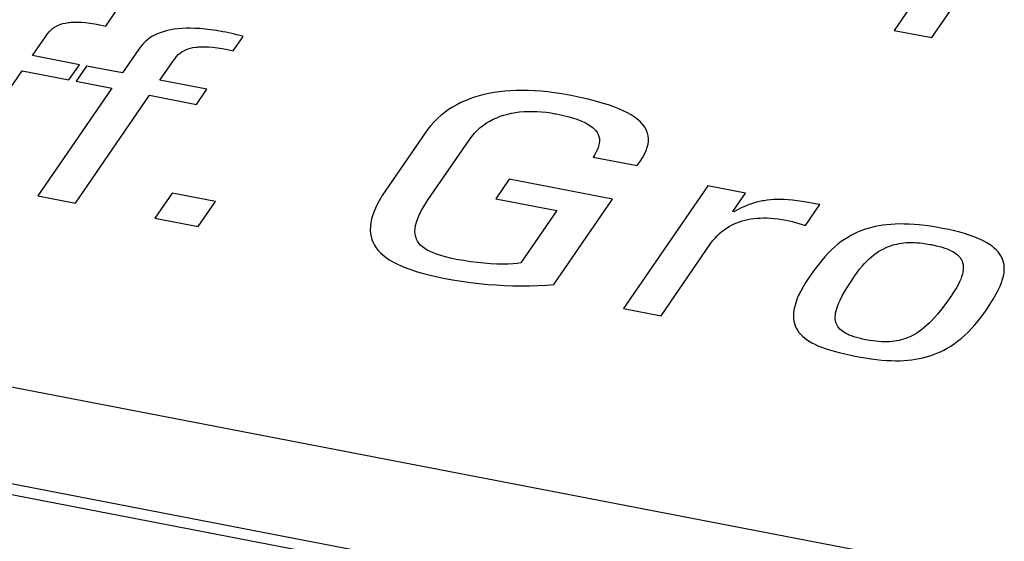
# Model space of a CAD drawing. Extents: x -837 to -216, y -123 to 601.
# Tile 92 of 136: x -333.72 to -329.1, y 508.1 to 510.54. Entities that reach past the tile are written whole.
import ezdxf

# ---------------------------------------------------------------- set-up
doc = ezdxf.new("R2010")
doc.units = 0
doc.header["$LTSCALE"] = 23.1
doc.layers.add('HEATSINK_AM_0', color=7, linetype='CONTINUOUS')

msp = doc.modelspace()

# ---------------------------------------------------------------- linework, layer by layer
at = {"layer": 'HEATSINK_AM_0', "color": 7}
for p, q in [((-293.7862, 501.1094), (-357.5131, 513.4003)), ((-293.829, 500.663), (-358.6679, 513.1684)), ((-293.8858, 500.6229), (-358.7247, 513.1282)), ((-329.3057, 510.9514), (-329.6194, 510.4946)), ((-329.4427, 510.4606), (-329.2083, 510.802)), ((-333.32, 510.514), (-333.2737, 510.5813)), ((-333.5207, 510.5263), (-333.5089, 510.5289)), ((-333.5089, 510.5289), (-333.4962, 510.531)), ((-333.4962, 510.531), (-333.4895, 510.5318)), ((-333.4895, 510.5318), (-333.4825, 510.5324)), ((-333.4825, 510.5324), (-333.4677, 510.5331)), ((-333.4677, 510.5331), (-333.4516, 510.5331)), ((-333.4516, 510.5331), (-333.4342, 510.5324)), ((-333.4342, 510.5324), (-333.4152, 510.5308)), ((-333.4152, 510.5308), (-333.3944, 510.5282)), ((-333.3944, 510.5282), (-333.3718, 510.5246)), ((-333.5932, 510.4785), (-333.5856, 510.4879)), ((-333.5856, 510.4879), (-333.5777, 510.496)), ((-333.5777, 510.496), (-333.5694, 510.503)), ((-333.5694, 510.503), (-333.5608, 510.5092)), ((-333.5608, 510.5092), (-333.5516, 510.5145)), ((-333.5516, 510.5145), (-333.5419, 510.5191)), ((-333.5419, 510.5191), (-333.5316, 510.523)), ((-333.5316, 510.523), (-333.5207, 510.5263)), ((-333.3718, 510.5246), (-333.3471, 510.5199)), ((-333.3471, 510.5199), (-333.32, 510.514)), ((-333.0602, 510.485), (-333.0741, 510.4796)), ((-333.0457, 510.4897), (-333.0602, 510.485)), ((-333.0306, 510.4938), (-333.0457, 510.4897)), ((-333.0148, 510.4972), (-333.0306, 510.4938)), ((-332.9983, 510.5), (-333.0148, 510.4972)), ((-332.9809, 510.5021), (-332.9983, 510.5)), ((-332.9626, 510.5036), (-332.9809, 510.5021)), ((-332.9433, 510.5045), (-332.9626, 510.5036)), ((-332.923, 510.5046), (-332.9433, 510.5045)), ((-332.9014, 510.504), (-332.923, 510.5046)), ((-332.8785, 510.5026), (-332.9014, 510.504)), ((-332.8541, 510.5004), (-332.8785, 510.5026)), ((-332.8282, 510.4973), (-332.8541, 510.5004)), ((-332.8003, 510.4932), (-332.8282, 510.4973)), ((-332.7704, 510.4881), (-332.8003, 510.4932)), ((-332.7571, 510.4856), (-332.7704, 510.4881)), ((-332.7285, 510.4797), (-332.7571, 510.4856)), ((-329.6194, 510.4946), (-329.4427, 510.4606)), ((-333.6637, 510.3759), (-333.5963, 510.4741)), ((-333.5963, 510.4741), (-333.5932, 510.4785)), ((-333.1353, 510.4409), (-333.1459, 510.4305)), ((-333.1241, 510.4504), (-333.1353, 510.4409)), ((-333.1125, 510.4589), (-333.1241, 510.4504)), ((-333.1002, 510.4666), (-333.1125, 510.4589)), ((-333.0874, 510.4735), (-333.1002, 510.4666)), ((-333.0741, 510.4796), (-333.0874, 510.4735)), ((-332.7163, 510.4769), (-332.7285, 510.4797)), ((-332.7217, 510.3986), (-332.6754, 510.4659)), ((-332.705, 510.4742), (-332.7163, 510.4769)), ((-332.6837, 510.4684), (-332.705, 510.4742)), ((-332.6754, 510.4659), (-332.6837, 510.4684)), ((-333.1652, 510.4066), (-333.2421, 510.2946)), ((-333.1558, 510.4191), (-333.1652, 510.4066)), ((-333.1459, 510.4305), (-333.1558, 510.4191)), ((-332.9711, 510.3876), (-332.9625, 510.3938)), ((-332.9625, 510.3938), (-332.9533, 510.3991)), ((-332.9533, 510.3991), (-332.9436, 510.4037)), ((-332.9436, 510.4037), (-332.9333, 510.4076)), ((-332.9333, 510.4076), (-332.9224, 510.4109)), ((-332.9224, 510.4109), (-332.9106, 510.4135)), ((-332.9106, 510.4135), (-332.8979, 510.4156)), ((-332.8979, 510.4156), (-332.8912, 510.4164)), ((-332.8912, 510.4164), (-332.8842, 510.417)), ((-332.8842, 510.417), (-332.8694, 510.4177)), ((-332.8694, 510.4177), (-332.8533, 510.4177)), ((-332.8533, 510.4177), (-332.8359, 510.417)), ((-332.8359, 510.417), (-332.8169, 510.4154)), ((-332.8169, 510.4154), (-332.7961, 510.4128)), ((-332.7961, 510.4128), (-332.7735, 510.4093)), ((-332.7735, 510.4093), (-332.7488, 510.4045)), ((-332.7488, 510.4045), (-332.7217, 510.3986)), ((-333.4439, 510.3335), (-333.6637, 510.3759)), ((-333.0654, 510.2605), (-332.998, 510.3587)), ((-332.998, 510.3587), (-332.9949, 510.3631)), ((-332.9949, 510.3631), (-332.9873, 510.3725)), ((-332.9873, 510.3725), (-332.9794, 510.3806)), ((-332.9794, 510.3806), (-332.9711, 510.3876)), ((-334.0598, 509.7993), (-333.7123, 510.3051)), ((-333.7123, 510.3051), (-333.4926, 510.2627)), ((-333.4926, 510.2627), (-333.4439, 510.3335)), ((-333.4102, 510.327), (-333.4588, 510.2562)), ((-333.2421, 510.2946), (-333.4102, 510.327)), ((-333.4588, 510.2562), (-333.2907, 510.2238)), ((-332.8456, 510.2181), (-333.0654, 510.2605)), ((-333.2907, 510.2238), (-333.6381, 509.718)), ((-332.8943, 510.1473), (-332.8456, 510.2181)), ((-331.4848, 510.2046), (-331.4971, 510.2027)), ((-331.4723, 510.2063), (-331.4848, 510.2046)), ((-331.4468, 510.2091), (-331.4723, 510.2063)), ((-331.4205, 510.2112), (-331.4468, 510.2091)), ((-331.3935, 510.2124), (-331.4205, 510.2112)), ((-331.3657, 510.2128), (-331.3935, 510.2124)), ((-331.3371, 510.2124), (-331.3657, 510.2128)), ((-331.3076, 510.2111), (-331.3371, 510.2124)), ((-331.2771, 510.2089), (-331.3076, 510.2111)), ((-331.2457, 510.2057), (-331.2771, 510.2089)), ((-331.2133, 510.2016), (-331.2457, 510.2057)), ((-333.4615, 509.6839), (-333.114, 510.1897)), ((-333.114, 510.1897), (-332.8943, 510.1473)), ((-331.6323, 510.1644), (-331.6528, 510.1552)), ((-331.6113, 510.1728), (-331.6323, 510.1644)), ((-331.5897, 510.1803), (-331.6113, 510.1728)), ((-331.5675, 510.1871), (-331.5897, 510.1803)), ((-331.5447, 510.1931), (-331.5675, 510.1871)), ((-331.5212, 510.1982), (-331.5447, 510.1931)), ((-331.4971, 510.2027), (-331.5212, 510.1982)), ((-331.1798, 510.1964), (-331.2133, 510.2016)), ((-331.1453, 510.1902), (-331.1798, 510.1964)), ((-331.1355, 510.1883), (-331.1453, 510.1902)), ((-331.0936, 510.1796), (-331.1355, 510.1883)), ((-331.0555, 510.1709), (-331.0936, 510.1796)), ((-331.021, 510.1621), (-331.0555, 510.1709)), ((-330.9895, 510.1532), (-331.021, 510.1621)), ((-331.7106, 510.1223), (-331.7286, 510.1095)), ((-331.6919, 510.1342), (-331.7106, 510.1223)), ((-331.6726, 510.1451), (-331.6919, 510.1342)), ((-331.6528, 510.1552), (-331.6726, 510.1451)), ((-331.3967, 510.109), (-331.3776, 510.1115)), ((-331.3776, 510.1115), (-331.358, 510.1132)), ((-331.358, 510.1132), (-331.3379, 510.1141)), ((-331.3379, 510.1141), (-331.3172, 510.1142)), ((-331.3172, 510.1142), (-331.2961, 510.1135)), ((-331.2961, 510.1135), (-331.2747, 510.1121)), ((-331.2747, 510.1121), (-331.253, 510.1098)), ((-330.961, 510.1442), (-330.9895, 510.1532)), ((-330.9352, 510.1351), (-330.961, 510.1442)), ((-330.9118, 510.126), (-330.9352, 510.1351)), ((-330.8907, 510.1167), (-330.9118, 510.126)), ((-330.8716, 510.1073), (-330.8907, 510.1167)), ((-331.7788, 510.0651), (-331.7941, 510.0482)), ((-331.7628, 510.0809), (-331.7788, 510.0651)), ((-331.746, 510.0957), (-331.7628, 510.0809)), ((-331.7286, 510.1095), (-331.746, 510.0957)), ((-331.5325, 510.0597), (-331.5171, 510.069)), ((-331.5171, 510.069), (-331.5012, 510.0773)), ((-331.5012, 510.0773), (-331.4849, 510.0847)), ((-331.4849, 510.0847), (-331.4681, 510.0912)), ((-331.4681, 510.0912), (-331.451, 510.0969)), ((-331.451, 510.0969), (-331.4334, 510.1017)), ((-331.4334, 510.1017), (-331.4153, 510.1057)), ((-331.4153, 510.1057), (-331.3967, 510.109)), ((-331.253, 510.1098), (-331.2314, 510.1068)), ((-331.2314, 510.1068), (-331.2105, 510.1033)), ((-331.2105, 510.1033), (-331.2057, 510.1023)), ((-331.2057, 510.1023), (-331.1773, 510.0964)), ((-331.1773, 510.0964), (-331.1519, 510.0903)), ((-331.1519, 510.0903), (-331.1292, 510.0839)), ((-331.1292, 510.0839), (-331.1088, 510.0773)), ((-331.1088, 510.0773), (-331.0907, 510.0705)), ((-331.0907, 510.0705), (-331.0746, 510.0634)), ((-330.8546, 510.0977), (-330.8716, 510.1073)), ((-330.8393, 510.088), (-330.8546, 510.0977)), ((-330.8258, 510.078), (-330.8393, 510.088)), ((-330.8139, 510.0679), (-330.8258, 510.078)), ((-330.8036, 510.0574), (-330.8139, 510.0679)), ((-331.8086, 510.0302), (-331.8195, 510.0151)), ((-331.7941, 510.0482), (-331.8086, 510.0302)), ((-331.5895, 510.0112), (-331.5761, 510.0252)), ((-331.5761, 510.0252), (-331.562, 510.0378)), ((-331.562, 510.0378), (-331.5475, 510.0493)), ((-331.5475, 510.0493), (-331.5325, 510.0597)), ((-331.0746, 510.0634), (-331.0604, 510.0561)), ((-331.0604, 510.0561), (-331.048, 510.0486)), ((-331.048, 510.0486), (-331.0372, 510.0408)), ((-331.0372, 510.0408), (-331.0323, 510.0367)), ((-331.0323, 510.0367), (-331.0279, 510.0326)), ((-331.0279, 510.0326), (-331.0201, 510.0241)), ((-331.0201, 510.0241), (-331.0137, 510.0153)), ((-330.7948, 510.0467), (-330.8036, 510.0574)), ((-330.7909, 510.0412), (-330.7948, 510.0467)), ((-330.7874, 510.0356), (-330.7909, 510.0412)), ((-330.7816, 510.0242), (-330.7874, 510.0356)), ((-330.7772, 510.0124), (-330.7816, 510.0242)), ((-331.8195, 510.0151), (-332.0054, 509.7445)), ((-331.806, 509.7008), (-331.6147, 509.9794)), ((-331.6147, 509.9794), (-331.6024, 509.996)), ((-331.6024, 509.996), (-331.5895, 510.0112)), ((-331.0137, 510.0153), (-331.0088, 510.0061)), ((-331.0088, 510.0061), (-331.0053, 509.9964)), ((-331.0053, 509.9964), (-331.0033, 509.9862)), ((-331.0027, 509.9753), (-331.0038, 509.9638)), ((-331.0033, 509.9862), (-331.0027, 509.9753)), ((-330.7742, 510.0001), (-330.7772, 510.0124)), ((-330.7748, 509.9601), (-330.773, 509.9741)), ((-330.7728, 509.9874), (-330.7742, 510.0001)), ((-330.773, 509.9741), (-330.7728, 509.9874)), ((-331.011, 509.9385), (-331.0176, 509.9244)), ((-331.0065, 509.9516), (-331.011, 509.9385)), ((-331.0038, 509.9638), (-331.0065, 509.9516)), ((-330.7909, 509.9139), (-330.7836, 509.9301)), ((-330.7836, 509.9301), (-330.7783, 509.9455)), ((-330.7783, 509.9455), (-330.7748, 509.9601)), ((-331.0262, 509.9093), (-331.0326, 509.8995)), ((-331.0326, 509.8995), (-330.8258, 509.8597)), ((-331.0176, 509.9244), (-331.0262, 509.9093)), ((-330.8118, 509.8788), (-330.8002, 509.8969)), ((-330.8002, 509.8969), (-330.7909, 509.9139)), ((-330.8258, 509.8597), (-330.8118, 509.8788)), ((-331.4261, 509.7957), (-331.4888, 509.7043)), ((-330.9412, 509.7021), (-331.4261, 509.7957)), ((-332.0054, 509.7445), (-332.022, 509.7191)), ((-330.4942, 509.7646), (-330.8903, 509.188)), ((-330.3175, 509.7305), (-330.4942, 509.7646)), ((-333.6381, 509.718), (-333.4615, 509.6839)), ((-333.0079, 509.7309), (-333.0894, 509.6122)), ((-332.8054, 509.6919), (-333.0079, 509.7309)), ((-332.022, 509.7191), (-332.0366, 509.6946)), ((-331.8228, 509.6753), (-331.806, 509.7008)), ((-331.4888, 509.7043), (-331.2022, 509.6491)), ((-331.2165, 509.3014), (-330.9412, 509.7021)), ((-330.377, 509.6438), (-330.3175, 509.7305)), ((-330.2303, 509.695), (-330.2377, 509.6937)), ((-330.2155, 509.6971), (-330.2303, 509.695)), ((-330.2005, 509.6987), (-330.2155, 509.6971)), ((-330.1852, 509.6998), (-330.2005, 509.6987)), ((-330.1694, 509.7003), (-330.1852, 509.6998)), ((-330.1529, 509.7003), (-330.1694, 509.7003)), ((-330.1355, 509.6998), (-330.1529, 509.7003)), ((-330.117, 509.6986), (-330.1355, 509.6998)), ((-330.0971, 509.6967), (-330.117, 509.6986)), ((-330.0752, 509.6942), (-330.0971, 509.6967)), ((-332.8869, 509.5731), (-332.8054, 509.6919)), ((-332.0585, 509.6496), (-332.0663, 509.629)), ((-332.0487, 509.6714), (-332.0585, 509.6496)), ((-332.0366, 509.6946), (-332.0487, 509.6714)), ((-331.8473, 509.631), (-331.8364, 509.6521)), ((-331.8364, 509.6521), (-331.8228, 509.6753)), ((-331.2022, 509.6491), (-331.3716, 509.4024)), ((-330.3547, 509.6526), (-330.3728, 509.643)), ((-330.3375, 509.661), (-330.3547, 509.6526)), ((-330.321, 509.6683), (-330.3375, 509.661)), ((-330.3051, 509.6747), (-330.321, 509.6683)), ((-330.2897, 509.6801), (-330.3051, 509.6747)), ((-330.2747, 509.6849), (-330.2897, 509.6801)), ((-330.2598, 509.6889), (-330.2747, 509.6849)), ((-330.2451, 509.6922), (-330.2598, 509.6889)), ((-330.2377, 509.6937), (-330.2451, 509.6922)), ((-330.0508, 509.6907), (-330.0752, 509.6942)), ((-330.0228, 509.6862), (-330.0508, 509.6907)), ((-330.0358, 509.5792), (-329.9691, 509.6763)), ((-329.9896, 509.6802), (-330.0228, 509.6862)), ((-329.9691, 509.6763), (-329.9896, 509.6802)), ((-333.0894, 509.6122), (-332.8869, 509.5731)), ((-332.072, 509.6095), (-332.0759, 509.5911)), ((-332.0663, 509.629), (-332.072, 509.6095)), ((-331.8618, 509.5941), (-331.8557, 509.6117)), ((-331.8557, 509.6117), (-331.8473, 509.631)), ((-330.3728, 509.643), (-330.377, 509.6438)), ((-330.3328, 509.6002), (-330.3196, 509.6038)), ((-330.3196, 509.6038), (-330.3061, 509.6068)), ((-330.3061, 509.6068), (-330.2922, 509.6093)), ((-330.2922, 509.6093), (-330.278, 509.6112)), ((-330.278, 509.6112), (-330.2633, 509.6127)), ((-330.2633, 509.6127), (-330.2482, 509.6135)), ((-330.2482, 509.6135), (-330.2326, 509.6139)), ((-330.2326, 509.6139), (-330.2246, 509.6139)), ((-330.2246, 509.6139), (-330.2165, 509.6137)), ((-330.2165, 509.6137), (-330.1998, 509.6129)), ((-330.1998, 509.6129), (-330.1825, 509.6115)), ((-330.1825, 509.6115), (-330.1646, 509.6094)), ((-330.1646, 509.6094), (-330.146, 509.6067)), ((-330.146, 509.6067), (-330.1267, 509.6032)), ((-330.1267, 509.6032), (-330.1129, 509.6003)), ((-332.0781, 509.5736), (-332.0785, 509.5571)), ((-332.0785, 509.5571), (-332.0775, 509.5414)), ((-332.0759, 509.5911), (-332.0781, 509.5736)), ((-331.8687, 509.5497), (-331.8682, 509.5632)), ((-331.8682, 509.5632), (-331.8659, 509.578)), ((-331.8659, 509.578), (-331.8618, 509.5941)), ((-330.4287, 509.5501), (-330.4176, 509.5587)), ((-330.4176, 509.5587), (-330.4063, 509.5666)), ((-330.4063, 509.5666), (-330.3947, 509.5738)), ((-330.3947, 509.5738), (-330.3828, 509.5803)), ((-330.3828, 509.5803), (-330.3707, 509.5862)), ((-330.3707, 509.5862), (-330.3583, 509.5914)), ((-330.3583, 509.5914), (-330.3457, 509.5961)), ((-330.3457, 509.5961), (-330.3328, 509.6002)), ((-330.1129, 509.6003), (-330.0984, 509.5967)), ((-330.0984, 509.5967), (-330.0358, 509.5792)), ((-329.7592, 509.5593), (-329.7754, 509.5534)), ((-329.7428, 509.5645), (-329.7592, 509.5593)), ((-329.726, 509.5692), (-329.7428, 509.5645)), ((-329.7087, 509.5732), (-329.726, 509.5692)), ((-329.691, 509.5767), (-329.7087, 509.5732)), ((-329.6728, 509.5796), (-329.691, 509.5767)), ((-329.654, 509.582), (-329.6728, 509.5796)), ((-329.6346, 509.5837), (-329.654, 509.582)), ((-329.6145, 509.5849), (-329.6346, 509.5837)), ((-329.5937, 509.5855), (-329.6145, 509.5849)), ((-329.5721, 509.5854), (-329.5937, 509.5855)), ((-329.5496, 509.5847), (-329.5721, 509.5854)), ((-329.5262, 509.5834), (-329.5496, 509.5847)), ((-329.5018, 509.5813), (-329.5262, 509.5834)), ((-329.4763, 509.5785), (-329.5018, 509.5813)), ((-329.4496, 509.5749), (-329.4763, 509.5785)), ((-329.4217, 509.5704), (-329.4496, 509.5749)), ((-329.3925, 509.5651), (-329.4217, 509.5704)), ((-329.3636, 509.5592), (-329.3925, 509.5651)), ((-329.3368, 509.5531), (-329.3636, 509.5592)), ((-332.0775, 509.5414), (-332.0749, 509.5265)), ((-332.0749, 509.5265), (-332.0709, 509.5122)), ((-332.0709, 509.5122), (-332.0654, 509.4986)), ((-331.8678, 509.5371), (-331.8687, 509.5497)), ((-331.8653, 509.5256), (-331.8678, 509.5371)), ((-331.8615, 509.5148), (-331.8653, 509.5256)), ((-331.8564, 509.5048), (-331.8615, 509.5148)), ((-330.4699, 509.5077), (-330.4602, 509.5195)), ((-330.4602, 509.5195), (-330.45, 509.5305)), ((-330.45, 509.5305), (-330.4396, 509.5407)), ((-330.4396, 509.5407), (-330.4287, 509.5501)), ((-329.8529, 509.5132), (-329.8681, 509.5026)), ((-329.8377, 509.5228), (-329.8529, 509.5132)), ((-329.8224, 509.5316), (-329.8377, 509.5228)), ((-329.8069, 509.5396), (-329.8224, 509.5316)), ((-329.7913, 509.5469), (-329.8069, 509.5396)), ((-329.7754, 509.5534), (-329.7913, 509.5469)), ((-329.312, 509.5468), (-329.3368, 509.5531)), ((-329.2891, 509.5403), (-329.312, 509.5468)), ((-329.2679, 509.5335), (-329.2891, 509.5403)), ((-329.2483, 509.5266), (-329.2679, 509.5335)), ((-329.2302, 509.5195), (-329.2483, 509.5266)), ((-329.2136, 509.5122), (-329.2302, 509.5195)), ((-329.1983, 509.5046), (-329.2136, 509.5122)), ((-332.0654, 509.4986), (-332.0587, 509.4856)), ((-332.0587, 509.4856), (-332.0505, 509.4732)), ((-332.0505, 509.4732), (-332.041, 509.4612)), ((-331.8499, 509.4954), (-331.8564, 509.5048)), ((-331.8422, 509.4867), (-331.8499, 509.4954)), ((-331.8332, 509.4784), (-331.8422, 509.4867)), ((-331.8229, 509.4706), (-331.8332, 509.4784)), ((-331.8112, 509.4633), (-331.8229, 509.4706)), ((-330.7135, 509.1539), (-330.4793, 509.495)), ((-330.4793, 509.495), (-330.4699, 509.5077)), ((-329.9137, 509.4641), (-329.9292, 509.4487)), ((-329.8984, 509.4782), (-329.9137, 509.4641)), ((-329.8832, 509.4909), (-329.8984, 509.4782)), ((-329.8681, 509.5026), (-329.8832, 509.4909)), ((-329.6819, 509.4622), (-329.6713, 509.4681)), ((-329.6713, 509.4681), (-329.6607, 509.4733)), ((-329.6607, 509.4733), (-329.6501, 509.478)), ((-329.6501, 509.478), (-329.6395, 509.4821)), ((-329.6395, 509.4821), (-329.6289, 509.4857)), ((-329.6289, 509.4857), (-329.6235, 509.4874)), ((-329.6235, 509.4874), (-329.6181, 509.4889)), ((-329.6181, 509.4889), (-329.6073, 509.4915)), ((-329.6073, 509.4915), (-329.5964, 509.4938)), ((-329.5964, 509.4938), (-329.5853, 509.4956)), ((-329.5853, 509.4956), (-329.574, 509.497)), ((-329.574, 509.497), (-329.5625, 509.498)), ((-329.5625, 509.498), (-329.5506, 509.4985)), ((-329.5506, 509.4985), (-329.5384, 509.4987)), ((-329.5384, 509.4987), (-329.5257, 509.4984)), ((-329.5257, 509.4984), (-329.5126, 509.4977)), ((-329.5126, 509.4977), (-329.4988, 509.4966)), ((-329.4988, 509.4966), (-329.4843, 509.4949)), ((-329.4843, 509.4949), (-329.4689, 509.4928)), ((-329.4689, 509.4928), (-329.4526, 509.49)), ((-329.4526, 509.49), (-329.445, 509.4886)), ((-329.445, 509.4886), (-329.4375, 509.4871)), ((-329.4375, 509.4871), (-329.4216, 509.4836)), ((-329.4216, 509.4836), (-329.4072, 509.4801)), ((-329.4072, 509.4801), (-329.394, 509.4764)), ((-329.394, 509.4764), (-329.3821, 509.4726)), ((-329.3821, 509.4726), (-329.3711, 509.4686)), ((-329.3711, 509.4686), (-329.3611, 509.4645)), ((-329.3611, 509.4645), (-329.352, 509.4602)), ((-329.1843, 509.4969), (-329.1983, 509.5046)), ((-329.1716, 509.4889), (-329.1843, 509.4969)), ((-329.16, 509.4807), (-329.1716, 509.4889)), ((-329.1496, 509.4723), (-329.16, 509.4807)), ((-329.1403, 509.4636), (-329.1496, 509.4723)), ((-332.041, 509.4612), (-332.0357, 509.4554)), ((-332.0357, 509.4554), (-332.0301, 509.4497)), ((-332.0301, 509.4497), (-332.0178, 509.4386)), ((-332.0178, 509.4386), (-332.0042, 509.428)), ((-332.0042, 509.428), (-331.989, 509.4177)), ((-331.989, 509.4177), (-331.9724, 509.4078)), ((-331.7979, 509.4562), (-331.8112, 509.4633)), ((-331.783, 509.4495), (-331.7979, 509.4562)), ((-331.7661, 509.4431), (-331.783, 509.4495)), ((-331.7472, 509.4369), (-331.7661, 509.4431)), ((-331.7258, 509.4309), (-331.7472, 509.4369)), ((-331.7017, 509.4251), (-331.7258, 509.4309)), ((-331.6747, 509.4195), (-331.7017, 509.4251)), ((-331.641, 509.4134), (-331.6747, 509.4195)), ((-329.945, 509.4316), (-329.9613, 509.4126)), ((-329.9292, 509.4487), (-329.945, 509.4316)), ((-329.7473, 509.4113), (-329.7361, 509.422)), ((-329.7361, 509.422), (-329.7251, 509.4317)), ((-329.7251, 509.4317), (-329.7142, 509.4405)), ((-329.7142, 509.4405), (-329.7034, 509.4485)), ((-329.7034, 509.4485), (-329.6926, 509.4557)), ((-329.6926, 509.4557), (-329.6819, 509.4622)), ((-329.352, 509.4602), (-329.3436, 509.4557)), ((-329.3436, 509.4557), (-329.3359, 509.451)), ((-329.3359, 509.451), (-329.329, 509.4461)), ((-329.329, 509.4461), (-329.3227, 509.441)), ((-329.3227, 509.441), (-329.317, 509.4355)), ((-329.317, 509.4355), (-329.312, 509.4298)), ((-329.312, 509.4298), (-329.3097, 509.4268)), ((-329.3097, 509.4268), (-329.3075, 509.4238)), ((-329.3075, 509.4238), (-329.3038, 509.4174)), ((-329.132, 509.4546), (-329.1403, 509.4636)), ((-329.1247, 509.4453), (-329.132, 509.4546)), ((-329.1185, 509.4357), (-329.1247, 509.4453)), ((-329.1133, 509.4257), (-329.1185, 509.4357)), ((-329.109, 509.4153), (-329.1133, 509.4257)), ((-331.9724, 509.4078), (-331.9541, 509.3982)), ((-331.9541, 509.3982), (-331.9341, 509.3889)), ((-331.9341, 509.3889), (-331.9123, 509.3798)), ((-331.9123, 509.3798), (-331.8886, 509.3711)), ((-331.6079, 509.4083), (-331.641, 509.4134)), ((-331.5756, 509.4042), (-331.6079, 509.4083)), ((-331.5441, 509.401), (-331.5756, 509.4042)), ((-331.5138, 509.3988), (-331.5441, 509.401)), ((-331.4847, 509.3975), (-331.5138, 509.3988)), ((-331.4571, 509.397), (-331.4847, 509.3975)), ((-331.4315, 509.3974), (-331.4571, 509.397)), ((-331.4081, 509.3985), (-331.4315, 509.3974)), ((-331.389, 509.4002), (-331.4081, 509.3985)), ((-331.3716, 509.4024), (-331.389, 509.4002)), ((-329.9784, 509.3912), (-329.9966, 509.3667)), ((-329.9613, 509.4126), (-329.9784, 509.3912)), ((-329.7933, 509.3575), (-329.7815, 509.3728)), ((-329.7815, 509.3728), (-329.77, 509.3868)), ((-329.77, 509.3868), (-329.7586, 509.3996)), ((-329.7586, 509.3996), (-329.7473, 509.4113)), ((-329.3038, 509.4174), (-329.3006, 509.4106)), ((-329.3006, 509.4106), (-329.2982, 509.4034)), ((-329.2982, 509.4034), (-329.2964, 509.3958)), ((-329.2964, 509.3958), (-329.2954, 509.3877)), ((-329.2951, 509.3791), (-329.2956, 509.3699)), ((-329.2954, 509.3877), (-329.2951, 509.3791)), ((-329.1058, 509.4044), (-329.109, 509.4153)), ((-329.1037, 509.393), (-329.1058, 509.4044)), ((-329.1026, 509.381), (-329.1037, 509.393)), ((-329.1027, 509.3684), (-329.1026, 509.381)), ((-331.8886, 509.3711), (-331.8627, 509.3627)), ((-331.8627, 509.3627), (-331.8347, 509.3545)), ((-331.8347, 509.3545), (-331.8042, 509.3466)), ((-331.8042, 509.3466), (-331.771, 509.3389)), ((-331.771, 509.3389), (-331.7351, 509.3315)), ((-331.7351, 509.3315), (-331.6918, 509.3236)), ((-330.0179, 509.3366), (-330.0334, 509.3131)), ((-330.017, 509.3379), (-330.0179, 509.3366)), ((-329.9966, 509.3667), (-330.017, 509.3379)), ((-329.8251, 509.3109), (-329.8075, 509.3373)), ((-329.8075, 509.3373), (-329.8051, 509.3408)), ((-329.8051, 509.3408), (-329.7933, 509.3575)), ((-329.3071, 509.3264), (-329.3127, 509.3136)), ((-329.3027, 509.3384), (-329.3071, 509.3264)), ((-329.2994, 509.3496), (-329.3027, 509.3384)), ((-329.297, 509.36), (-329.2994, 509.3496)), ((-329.2956, 509.3699), (-329.297, 509.36)), ((-329.1155, 509.3102), (-329.1103, 509.3261)), ((-329.1103, 509.3261), (-329.1064, 509.3411)), ((-329.1064, 509.3411), (-329.1039, 509.3552)), ((-329.1039, 509.3552), (-329.1027, 509.3684)), ((-331.6918, 509.3236), (-331.6495, 509.3168)), ((-331.6495, 509.3168), (-331.6081, 509.311)), ((-331.6081, 509.311), (-331.5674, 509.3061)), ((-331.5674, 509.3061), (-331.5273, 509.3022)), ((-331.5273, 509.3022), (-331.4877, 509.2992)), ((-331.4877, 509.2992), (-331.4485, 509.297)), ((-331.4485, 509.297), (-331.4095, 509.2957)), ((-331.4095, 509.2957), (-331.3705, 509.2953)), ((-331.3705, 509.2953), (-331.3314, 509.2956)), ((-331.3314, 509.2956), (-331.292, 509.2968)), ((-331.292, 509.2968), (-331.252, 509.2989)), ((-331.252, 509.2989), (-331.2165, 509.3014)), ((-330.0468, 509.291), (-330.0582, 509.2702)), ((-330.0334, 509.3131), (-330.0468, 509.291)), ((-329.8524, 509.2669), (-329.84, 509.2876)), ((-329.84, 509.2876), (-329.8251, 509.3109)), ((-329.3276, 509.2852), (-329.3372, 509.2695)), ((-329.3195, 509.2999), (-329.3276, 509.2852)), ((-329.3127, 509.3136), (-329.3195, 509.2999)), ((-329.131, 509.2746), (-329.1224, 509.2931)), ((-329.1224, 509.2931), (-329.1155, 509.3102)), ((-330.0678, 509.2506), (-330.0756, 509.2322)), ((-330.0582, 509.2702), (-330.0678, 509.2506)), ((-329.8715, 509.2314), (-329.8628, 509.2482)), ((-329.8628, 509.2482), (-329.8524, 509.2669)), ((-329.3508, 509.2491), (-329.3693, 509.2229)), ((-329.3483, 509.2527), (-329.3508, 509.2491)), ((-329.3372, 509.2695), (-329.3483, 509.2527)), ((-329.1545, 509.2323), (-329.1416, 509.2545)), ((-329.1416, 509.2545), (-329.131, 509.2746)), ((-330.8903, 509.188), (-330.7135, 509.1539)), ((-330.0865, 509.1984), (-330.0898, 509.183)), ((-330.0818, 509.2148), (-330.0865, 509.1984)), ((-330.0756, 509.2322), (-330.0818, 509.2148)), ((-329.892, 509.1776), (-329.8887, 509.1894)), ((-329.8887, 509.1894), (-329.8843, 509.2021)), ((-329.8843, 509.2021), (-329.8786, 509.2161)), ((-329.8786, 509.2161), (-329.8715, 509.2314)), ((-329.3862, 509.2), (-329.4018, 509.1799)), ((-329.3693, 509.2229), (-329.3862, 509.2)), ((-329.1895, 509.1784), (-329.1701, 509.2074)), ((-329.1701, 509.2074), (-329.1545, 509.2323)), ((-330.0917, 509.1685), (-330.0924, 509.1547)), ((-330.0924, 509.1547), (-330.0919, 509.1418)), ((-330.0919, 509.1418), (-330.0903, 509.1295)), ((-330.0898, 509.183), (-330.0917, 509.1685)), ((-329.8961, 509.1477), (-329.8956, 509.1569)), ((-329.8958, 509.1391), (-329.8961, 509.1477)), ((-329.8956, 509.1569), (-329.8943, 509.1669)), ((-329.8943, 509.1669), (-329.892, 509.1776)), ((-329.4303, 509.1462), (-329.4434, 509.1321)), ((-329.4164, 509.1621), (-329.4303, 509.1462)), ((-329.4018, 509.1799), (-329.4164, 509.1621)), ((-329.2236, 509.1322), (-329.2071, 509.1537)), ((-329.2071, 509.1537), (-329.1905, 509.177)), ((-329.1905, 509.177), (-329.1895, 509.1784)), ((-330.0903, 509.1295), (-330.0876, 509.1178)), ((-330.0876, 509.1178), (-330.0838, 509.1068)), ((-330.0838, 509.1068), (-330.0791, 509.0963)), ((-330.0791, 509.0963), (-330.0734, 509.0863)), ((-329.8948, 509.1311), (-329.8958, 509.1391)), ((-329.893, 509.1236), (-329.8948, 509.1311)), ((-329.8906, 509.1166), (-329.893, 509.1236)), ((-329.8875, 509.1101), (-329.8906, 509.1166)), ((-329.8838, 509.1039), (-329.8875, 509.1101)), ((-329.8794, 509.0981), (-329.8838, 509.1039)), ((-329.8744, 509.0925), (-329.8794, 509.0981)), ((-329.4797, 509.0981), (-329.491, 509.0891)), ((-329.468, 509.1082), (-329.4797, 509.0981)), ((-329.4559, 509.1195), (-329.468, 509.1082)), ((-329.4434, 509.1321), (-329.4559, 509.1195)), ((-329.2729, 509.0773), (-329.2565, 509.0941)), ((-329.2565, 509.0941), (-329.2401, 509.1124)), ((-329.2401, 509.1124), (-329.2236, 509.1322)), ((-330.0734, 509.0863), (-330.0667, 509.0768)), ((-330.0667, 509.0768), (-330.0591, 509.0678)), ((-330.0591, 509.0678), (-330.0505, 509.0591)), ((-330.0505, 509.0591), (-330.041, 509.0508)), ((-330.041, 509.0508), (-330.0305, 509.0429)), ((-329.8688, 509.0872), (-329.8744, 509.0925)), ((-329.8625, 509.0822), (-329.8688, 509.0872)), ((-329.8555, 509.0774), (-329.8625, 509.0822)), ((-329.8478, 509.0729), (-329.8555, 509.0774)), ((-329.8393, 509.0685), (-329.8478, 509.0729)), ((-329.83, 509.0643), (-329.8393, 509.0685)), ((-329.8198, 509.0602), (-329.83, 509.0643)), ((-329.8086, 509.0563), (-329.8198, 509.0602)), ((-329.7963, 509.0526), (-329.8086, 509.0563)), ((-329.7828, 509.049), (-329.7963, 509.0526)), ((-329.768, 509.0455), (-329.7828, 509.049)), ((-329.5651, 509.0479), (-329.5755, 509.0444)), ((-329.5548, 509.0519), (-329.5651, 509.0479)), ((-329.5445, 509.0564), (-329.5548, 509.0519)), ((-329.5341, 509.0615), (-329.5445, 509.0564)), ((-329.5236, 509.0673), (-329.5341, 509.0615)), ((-329.5129, 509.0737), (-329.5236, 509.0673)), ((-329.5021, 509.081), (-329.5129, 509.0737)), ((-329.491, 509.0891), (-329.5021, 509.081)), ((-329.3216, 509.0349), (-329.3054, 509.0478)), ((-329.3054, 509.0478), (-329.2892, 509.0619)), ((-329.2892, 509.0619), (-329.2729, 509.0773)), ((-330.0305, 509.0429), (-330.0189, 509.0352)), ((-330.0189, 509.0352), (-330.0063, 509.0279)), ((-330.0063, 509.0279), (-329.9925, 509.0207)), ((-329.9925, 509.0207), (-329.9774, 509.0138)), ((-329.9774, 509.0138), (-329.961, 509.0071)), ((-329.961, 509.0071), (-329.943, 509.0006)), ((-329.7517, 509.0421), (-329.768, 509.0455)), ((-329.7351, 509.0391), (-329.7517, 509.0421)), ((-329.7195, 509.0368), (-329.7351, 509.0391)), ((-329.7048, 509.0349), (-329.7195, 509.0368)), ((-329.6908, 509.0336), (-329.7048, 509.0349)), ((-329.6775, 509.0328), (-329.6908, 509.0336)), ((-329.6648, 509.0324), (-329.6775, 509.0328)), ((-329.6525, 509.0325), (-329.6648, 509.0324)), ((-329.6407, 509.0329), (-329.6525, 509.0325)), ((-329.6293, 509.0338), (-329.6407, 509.0329)), ((-329.6181, 509.0351), (-329.6293, 509.0338)), ((-329.6072, 509.0368), (-329.6181, 509.0351)), ((-329.5965, 509.0389), (-329.6072, 509.0368)), ((-329.5859, 509.0415), (-329.5965, 509.0389)), ((-329.5755, 509.0444), (-329.5859, 509.0415)), ((-329.3862, 508.9937), (-329.3701, 509.0025)), ((-329.3701, 509.0025), (-329.3539, 509.0123)), ((-329.3539, 509.0123), (-329.3378, 509.0231)), ((-329.3378, 509.0231), (-329.3216, 509.0349)), ((-329.943, 509.0006), (-329.9234, 508.9942)), ((-329.9234, 508.9942), (-329.9018, 508.9879)), ((-329.9018, 508.9879), (-329.8781, 508.9817)), ((-329.8781, 508.9817), (-329.8517, 508.9755)), ((-329.8517, 508.9755), (-329.8222, 508.9692)), ((-329.8222, 508.9692), (-329.8042, 508.9656)), ((-329.8042, 508.9656), (-329.786, 508.9622)), ((-329.786, 508.9622), (-329.7558, 508.957)), ((-329.7558, 508.957), (-329.7281, 508.9528)), ((-329.502, 508.9533), (-329.485, 508.957)), ((-329.485, 508.957), (-329.4681, 508.9614)), ((-329.4681, 508.9614), (-329.4515, 508.9664)), ((-329.4515, 508.9664), (-329.435, 508.9721)), ((-329.435, 508.9721), (-329.4187, 508.9785)), ((-329.4187, 508.9785), (-329.4024, 508.9857)), ((-329.4024, 508.9857), (-329.3862, 508.9937)), ((-329.7281, 508.9528), (-329.7023, 508.9494)), ((-329.7023, 508.9494), (-329.6782, 508.9469)), ((-329.6782, 508.9469), (-329.6554, 508.9451)), ((-329.6554, 508.9451), (-329.6337, 508.944)), ((-329.6337, 508.944), (-329.613, 508.9435)), ((-329.613, 508.9435), (-329.593, 508.9437)), ((-329.593, 508.9437), (-329.5738, 508.9444)), ((-329.5738, 508.9444), (-329.5552, 508.9458)), ((-329.5552, 508.9458), (-329.5371, 508.9477)), ((-329.5371, 508.9477), (-329.5194, 508.9502)), ((-329.5194, 508.9502), (-329.502, 508.9533))]:
    msp.add_line(p, q, dxfattribs=at)

doc.saveas('drawing.dxf')
